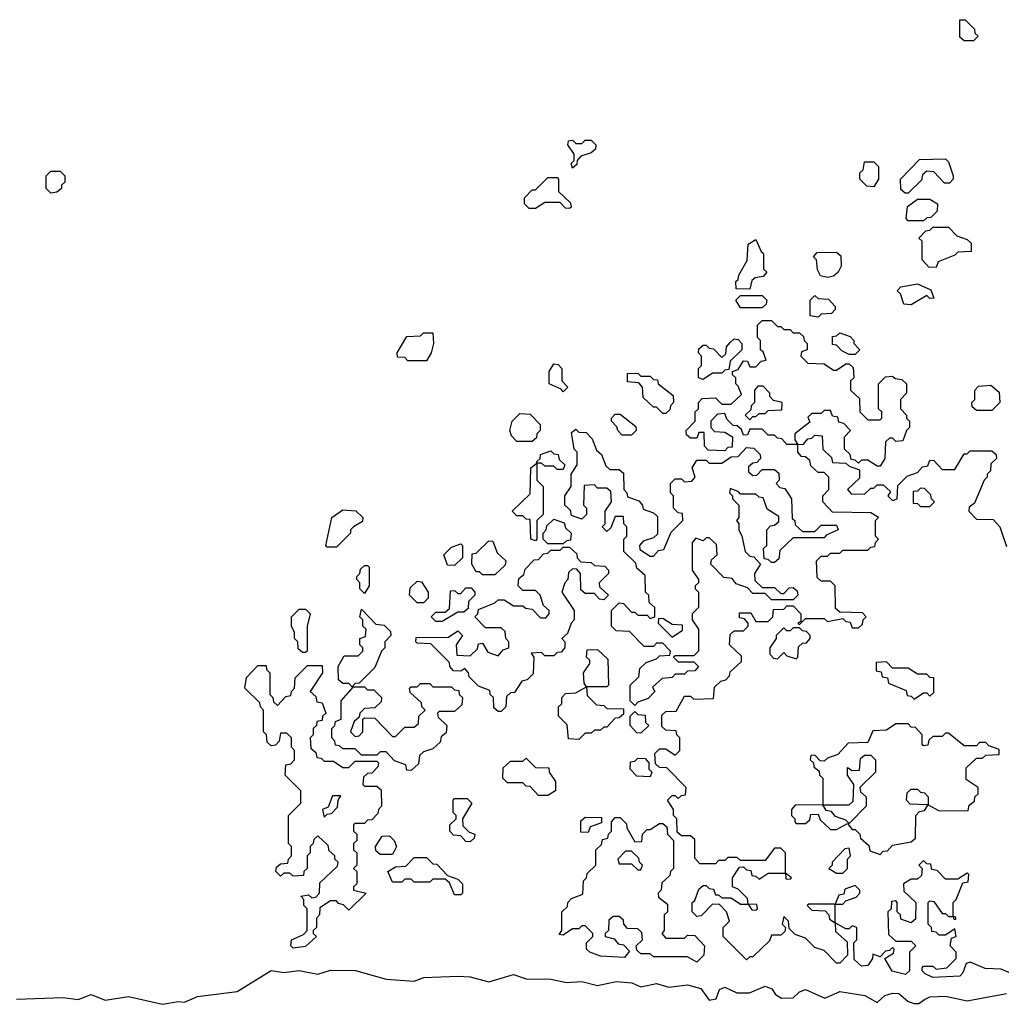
# Model space of a CAD drawing. Extents: x 2769579 to 2883812, y 684207 to 828660.
# Tile 146 of 256: x 2805875 to 2809035, y 744177 to 747348. Entities that reach past the tile are written whole.
import ezdxf

# ---------------------------------------------------------------- set-up
doc = ezdxf.new("R2010")
doc.units = 0

msp = doc.modelspace()

# ---------------------------------------------------------------- linework, layer by layer
at = {"layer": '0CON02XD'}
for points in [[(2808945, 747280), (2808915, 747280), (2808901.7, 747291.7), (2808901.7, 747348.3), (2808918.3, 747348.3), (2808948.3, 747318.3), (2808950, 747305), (2808960, 747295), (2808945, 747280)], [(2807655, 746870), (2807650, 746885), (2807660, 746895), (2807660, 746915), (2807640, 746945), (2807641.7, 746958.3), (2807655, 746960), (2807665, 746950), (2807685, 746950), (2807695, 746960), (2807715, 746960), (2807730, 746945), (2807728.3, 746931.7), (2807715, 746920), (2807681.7, 746908.3), (2807670, 746895), (2807668.3, 746881.7), (2807655, 746870)], [(2808625, 746810), (2808601.7, 746811.7), (2808580, 746835), (2808580, 746855), (2808590, 746865), (2808595, 746890), (2808625, 746890), (2808640, 746875), (2808640, 746835), (2808625, 746810)], [(2808735, 746790), (2808725, 746790), (2808711.7, 746801.7), (2808710, 746835), (2808771.7, 746898.3), (2808855, 746900), (2808865, 746890), (2808880, 746845), (2808880, 746835), (2808868.3, 746821.7), (2808851.7, 746821.7), (2808818.3, 746858.3), (2808795, 746860), (2808781.7, 746848.3), (2808778.3, 746831.7), (2808735, 746790)], [(2805975, 746790), (2805960, 746805), (2805960, 746845), (2805975, 746860), (2806005, 746860), (2806020, 746845), (2806020, 746825), (2806010, 746815), (2806010, 746805), (2805995, 746792.5), (2805975, 746790)], [(2807645, 746740), (2807631.7, 746741.7), (2807615, 746760), (2807565, 746760), (2807535, 746740), (2807515, 746740), (2807500, 746755), (2807500, 746775), (2807525, 746800), (2807535, 746800), (2807575, 746840), (2807605, 746840), (2807610, 746835), (2807610, 746795), (2807648.3, 746758.3), (2807650, 746745), (2807645, 746740)], [(2808785, 746700), (2808735, 746700), (2808728.3, 746708.3), (2808733, 746747), (2808765, 746770), (2808805, 746770), (2808830, 746755), (2808828.3, 746731.7), (2808808.3, 746711.7), (2808795, 746710), (2808785, 746700)], [(2808825, 746550), (2808801.7, 746551.7), (2808780, 746575), (2808780, 746635), (2808770, 746645), (2808791.7, 746668.3), (2808805, 746670), (2808815, 746680), (2808865, 746680), (2808891.7, 746651.7), (2808925, 746640), (2808938.3, 746628.3), (2808938.3, 746601.7), (2808895, 746600), (2808885, 746590), (2808831.7, 746568.3), (2808825, 746550)], [(2808225, 746480), (2808181.7, 746481.7), (2808180, 746505), (2808188.3, 746511.7), (2808190, 746525), (2808217, 746573), (2808220, 746625), (2808245, 746640), (2808261.7, 746601.7), (2808270, 746595), (2808270, 746545), (2808280, 746535), (2808268.3, 746521.7), (2808243, 746517), (2808231.7, 746508.3), (2808225, 746480)], [(2808475, 746517.5), (2808453.3, 746523.3), (2808443, 746543), (2808440, 746575), (2808430, 746585), (2808441.7, 746598.3), (2808505, 746600), (2808518.3, 746588.3), (2808520, 746555), (2808510, 746535), (2808495, 746522.5), (2808475, 746517.5)], [(2808745, 746430), (2808721.7, 746431.7), (2808710, 746465), (2808700, 746475), (2808711.7, 746488.3), (2808765, 746497.5), (2808808.3, 746478.3), (2808818.3, 746451.7), (2808805, 746450), (2808795, 746460), (2808745, 746430)], [(2808265, 746420), (2808195, 746420), (2808180, 746445), (2808195, 746460), (2808265, 746460), (2808280, 746445), (2808278.3, 746431.7), (2808265, 746420)], [(2808445, 746390), (2808420, 746395), (2808420, 746445), (2808435, 746460), (2808445, 746450), (2808478.3, 746448.3), (2808500, 746425), (2808500, 746415), (2808488.3, 746401.7), (2808455, 746400), (2808445, 746390)], [(2808645, 745910), (2808635, 745910), (2808605, 745930), (2808585, 745930), (2808575, 745920), (2808565, 745930), (2808551.7, 745931.7), (2808548.3, 745948.3), (2808530, 745965), (2808530, 746005), (2808550, 746025), (2808528.3, 746048.3), (2808511.7, 746051.7), (2808508.3, 746068.3), (2808491.7, 746071.7), (2808485, 746090), (2808465, 746090), (2808455, 746080), (2808425, 746080), (2808411.7, 746068.3), (2808418.3, 746051.7), (2808370, 746015), (2808370, 745995), (2808380, 745980), (2808345, 745980), (2808328.3, 745998.3), (2808315, 746000), (2808305, 746010), (2808285, 746010), (2808265, 746030), (2808225, 746030), (2808218.3, 746011.7), (2808205, 746010), (2808198.3, 746028.3), (2808185, 746040), (2808171.7, 746041.7), (2808151.7, 746061.7), (2808145, 746080), (2808121.7, 746078.3), (2808100, 746055), (2808100, 746035), (2808111.7, 746021.7), (2808145, 746020), (2808170, 746005), (2808168.3, 745971.7), (2808155, 745970), (2808145, 745960), (2808091.7, 745961.7), (2808080, 745975), (2808078.3, 746018.3), (2808061.7, 746018.3), (2808055, 746000), (2808035, 746000), (2808021.7, 746011.7), (2808020, 746025), (2808050, 746055), (2808050, 746085), (2808060, 746095), (2808060, 746115), (2808071.7, 746128.3), (2808115, 746130), (2808135, 746110), (2808165, 746110), (2808198.3, 746141.7), (2808188.3, 746168.3), (2808180, 746175), (2808180, 746195), (2808170, 746205), (2808170, 746215), (2808188.3, 746221.7), (2808205, 746250), (2808218.3, 746248.3), (2808225, 746230), (2808245, 746230), (2808261.7, 746248.3), (2808278.3, 746251.7), (2808268.3, 746278.3), (2808260, 746285), (2808260, 746315), (2808250, 746325), (2808250, 746365), (2808265, 746380), (2808295, 746380), (2808315, 746360), (2808325, 746360), (2808335, 746350), (2808355, 746350), (2808365, 746340), (2808385, 746340), (2808398.3, 746328.3), (2808400, 746315), (2808410, 746305), (2808410, 746285), (2808391.7, 746278.3), (2808390, 746265), (2808411.7, 746241.7), (2808465, 746240), (2808495, 746220), (2808505, 746220), (2808535, 746240), (2808545, 746240), (2808558.3, 746228.3), (2808560, 746195), (2808550, 746185), (2808550, 746155), (2808578.3, 746128.3), (2808580, 746085), (2808605, 746060), (2808645, 746060), (2808650, 746065), (2808650, 746085), (2808640, 746095), (2808640, 746175), (2808661.7, 746198.3), (2808685, 746200), (2808693, 746193), (2808715, 746190), (2808730, 746175), (2808730, 746145), (2808710, 746125), (2808710, 746095), (2808730, 746075), (2808730, 746065), (2808740, 746055), (2808740, 746035), (2808730, 746025), (2808718.3, 745991.7), (2808695, 745990), (2808685, 746000), (2808675, 746000), (2808661.7, 745988.3), (2808660, 745935), (2808645, 745910)], [(2807185, 746250), (2807125, 746250), (2807115, 746260), (2807091.7, 746261.7), (2807090, 746275), (2807121.7, 746328.3), (2807165, 746330), (2807175, 746340), (2807205, 746340), (2807207.5, 746305), (2807200, 746275), (2807185, 746250)], [(2808565, 746270), (2808545, 746270), (2808521.7, 746281.7), (2808505, 746300), (2808491.7, 746301.7), (2808491.7, 746328.3), (2808505, 746330), (2808515, 746340), (2808548.3, 746328.3), (2808560, 746315), (2808560, 746305), (2808580, 746285), (2808565, 746270)], [(2808075, 746190), (2808060, 746195), (2808060, 746225), (2808070, 746235), (2808070, 746265), (2808060, 746275), (2808061.7, 746288.3), (2808075, 746300), (2808085, 746300), (2808095, 746290), (2808108.3, 746288.3), (2808135, 746260), (2808148.3, 746271.7), (2808150, 746295), (2808161.7, 746308.3), (2808175, 746320), (2808188.3, 746318.3), (2808200, 746305), (2808200, 746285), (2808161.7, 746248.3), (2808158.3, 746221.7), (2808145, 746220), (2808135, 746210), (2808105, 746210), (2808075, 746190)], [(2807625, 746150), (2807618.3, 746158.3), (2807580, 746175), (2807580, 746215), (2807595, 746240), (2807608.3, 746238.3), (2807620, 746225), (2807620, 746185), (2807640, 746165), (2807625, 746150)], [(2807955, 746080), (2807945, 746080), (2807925, 746100), (2807915, 746100), (2807881.7, 746131.7), (2807880, 746165), (2807868.3, 746178.3), (2807831.7, 746181.7), (2807831.7, 746208.3), (2807865, 746210), (2807875, 746200), (2807905, 746200), (2807915, 746190), (2807928.3, 746188.3), (2807930, 746175), (2807978.3, 746138.3), (2807980, 746115), (2807970, 746105), (2807968.3, 746091.7), (2807955, 746080)], [(2808225, 746060), (2808235, 746070), (2808245, 746070), (2808255, 746080), (2808275, 746080), (2808285, 746090), (2808328.3, 746091.7), (2808330, 746115), (2808301.7, 746121.7), (2808290, 746135), (2808290, 746145), (2808268.3, 746168.3), (2808251.7, 746168.3), (2808240, 746155), (2808240, 746115), (2808230, 746105), (2808228.3, 746091.7), (2808210, 746075), (2808225, 746060)], [(2809005, 746090), (2808955, 746090), (2808941.7, 746101.7), (2808940, 746115), (2808950, 746125), (2808950, 746155), (2808961.7, 746168.3), (2809001.7, 746171.7), (2809028.3, 746148.3), (2809030, 746115), (2809005, 746090)], [(2807525, 745990), (2807475, 745990), (2807458.3, 746008.3), (2807452.5, 746025), (2807460, 746055), (2807485, 746080), (2807518.3, 746078.3), (2807550, 746045), (2807550, 746025), (2807540, 746015), (2807538.3, 746001.7), (2807525, 745990)], [(2807845, 746010), (2807815, 746010), (2807800, 746025), (2807797, 746037), (2807780, 746055), (2807780, 746065), (2807791.7, 746078.3), (2807808.3, 746078.3), (2807858.3, 746038.3), (2807860, 746025), (2807845, 746010)], [(2807855, 745140), (2807840, 745155), (2807840, 745205), (2807868.3, 745231.7), (2807871.7, 745258.3), (2807891.7, 745278.3), (2807925, 745290), (2807935, 745300), (2807968.3, 745301.7), (2807970, 745315), (2807945, 745340), (2807925, 745340), (2807915, 745330), (2807885, 745330), (2807838.3, 745378.3), (2807795, 745380), (2807780, 745395), (2807780, 745445), (2807805, 745470), (2807818.3, 745468.3), (2807845, 745440), (2807855, 745440), (2807865, 745430), (2807895, 745430), (2807905, 745420), (2807920, 745425), (2807920, 745455), (2807901.7, 745471.7), (2807900, 745495), (2807890, 745505), (2807888.3, 745558.3), (2807861.7, 745581.7), (2807858.3, 745598.3), (2807820, 745635), (2807820, 745675), (2807830, 745685), (2807830, 745715), (2807820, 745725), (2807818.3, 745748.3), (2807791.7, 745748.3), (2807778.3, 745711.7), (2807765, 745700), (2807750, 745715), (2807760, 745725), (2807760, 745765), (2807780, 745795), (2807778.3, 745828.3), (2807765, 745840), (2807735, 745840), (2807725, 745850), (2807691.7, 745848.3), (2807690, 745785), (2807700, 745775), (2807700, 745755), (2807685, 745740), (2807651.7, 745751.7), (2807648.3, 745768.3), (2807630, 745785), (2807630, 745815), (2807650, 745845), (2807650, 745885), (2807670, 745915), (2807670, 745955), (2807660, 745965), (2807651.7, 746018.3), (2807665, 746030), (2807675, 746020), (2807698.3, 746018.3), (2807718.3, 745998.3), (2807731.7, 745961.7), (2807748.3, 745948.3), (2807761.7, 745911.7), (2807775, 745900), (2807805, 745900), (2807818.3, 745888.3), (2807820, 745835), (2807830, 745825), (2807831.7, 745811.7), (2807868.3, 745798.3), (2807880, 745785), (2807881.7, 745771.7), (2807915, 745760), (2807928.3, 745748.3), (2807928.3, 745691.7), (2807915, 745680), (2807881.7, 745668.3), (2807870, 745655), (2807871.7, 745641.7), (2807905, 745620), (2807915, 745620), (2807931.7, 745638.3), (2807948.3, 745641.7), (2807971.7, 745698.3), (2808010, 745735), (2808008.3, 745758.3), (2807995, 745760), (2807980, 745775), (2807980, 745815), (2807970, 745825), (2807970, 745855), (2807985, 745870), (2808005, 745870), (2808015, 745860), (2808038.3, 745861.7), (2808050, 745875), (2808040, 745905), (2808055, 745930), (2808085, 745930), (2808095, 745920), (2808135, 745920), (2808165, 745940), (2808188.3, 745941.7), (2808215, 745970), (2808238.3, 745968.3), (2808258.3, 745948.3), (2808260, 745935), (2808248.3, 745921.7), (2808235, 745920), (2808221.7, 745908.3), (2808221.7, 745891.7), (2808235, 745880), (2808248.3, 745881.7), (2808265, 745900), (2808305, 745900), (2808318.3, 745888.3), (2808320, 745865), (2808310, 745855), (2808321.7, 745841.7), (2808338.3, 745838.3), (2808360, 745805), (2808361.7, 745741.7), (2808370, 745735), (2808371.7, 745721.7), (2808395, 745700), (2808435, 745700), (2808455, 745720), (2808505, 745720), (2808510, 745705), (2808471.7, 745688.3), (2808465, 745680), (2808365, 745680), (2808321.7, 745638.3), (2808318.3, 745611.7), (2808305, 745600), (2808295, 745600), (2808285, 745610), (2808271.7, 745611.7), (2808270, 745645), (2808280, 745655), (2808280, 745705), (2808291.7, 745718.3), (2808305, 745720), (2808318.3, 745731.7), (2808318.3, 745748.3), (2808281.7, 745771.7), (2808268.3, 745808.3), (2808255, 745810), (2808245, 745820), (2808195, 745820), (2808188.3, 745828.3), (2808161.7, 745838.3), (2808160, 745825), (2808170, 745815), (2808170, 745805), (2808190, 745785), (2808190, 745745), (2808182.5, 745735), (2808190, 745725), (2808190, 745705), (2808200, 745685), (2808210, 745635), (2808225, 745620), (2808238.3, 745618.3), (2808260, 745595), (2808240, 745565), (2808241.7, 745541.7), (2808265, 745520), (2808305, 745520), (2808325, 745500), (2808335, 745500), (2808351.7, 745518.3), (2808365, 745520), (2808378.3, 745508.3), (2808380, 745495), (2808365, 745480), (2808295, 745480), (2808275, 745500), (2808235, 745500), (2808218.3, 745518.3), (2808181.7, 745531.7), (2808168.3, 745548.3), (2808141.7, 745551.7), (2808100, 745595), (2808101.7, 745608.3), (2808120, 745625), (2808118.3, 745658.3), (2808095, 745680), (2808085, 745680), (2808075, 745670), (2808051.7, 745678.3), (2808040, 745665), (2808040, 745575), (2808060, 745545), (2808060, 745535), (2808050, 745525), (2808050, 745515), (2808060, 745505), (2808060, 745455), (2808040, 745435), (2808040, 745415), (2808060, 745385), (2808060, 745315), (2808045, 745300), (2807985, 745300), (2807980, 745295), (2807995, 745280), (2808045, 745280), (2808060, 745265), (2808048.3, 745251.7), (2808025, 745250), (2808015, 745240), (2807985, 745240), (2807975, 745230), (2807943, 745227), (2807911.7, 745198.3), (2807920, 745185), (2807898.3, 745161.7), (2807865, 745150), (2807855, 745140)], [(2808445, 745890), (2808421.7, 745911.7), (2808418.3, 745928.3), (2808405, 745940), (2808391.7, 745941.7), (2808380, 745955), (2808380, 745980), (2808398.3, 745981.7), (2808411.7, 745998.3), (2808425, 746000), (2808435, 746010), (2808458.3, 746008.3), (2808460, 745965), (2808488.3, 745938.3), (2808491.7, 745921.7), (2808535, 745920), (2808545, 745910), (2808578.3, 745898.3), (2808578.3, 745871.7), (2808540, 745835), (2808551.7, 745821.7), (2808595, 745820), (2808615, 745840), (2808625, 745840), (2808635, 745850), (2808655, 745850), (2808678.3, 745828.3), (2808670, 745815), (2808685, 745800), (2808700, 745805), (2808701.7, 745848.3), (2808731.7, 745878.3), (2808765, 745890), (2808781.7, 745908.3), (2808798.3, 745911.7), (2808805, 745930), (2808818.3, 745928.3), (2808845, 745900), (2808885, 745900), (2808915, 745950), (2808925, 745950), (2808935, 745960), (2809005, 745960), (2809018.3, 745948.3), (2809020, 745935), (2809001.7, 745918.3), (2809000, 745895), (2808990, 745885), (2808990, 745875), (2808980, 745865), (2808948.3, 745791.7), (2808931.7, 745778.3), (2808930, 745765), (2808955, 745740), (2809008.3, 745738.3), (2809030, 745715), (2809051.7, 745651.7)], [(2807625, 745900), (2807605, 745900), (2807595, 745910), (2807565, 745910), (2807555, 745920), (2807540, 745920), (2807540, 745925), (2807550, 745935), (2807551.7, 745948.3), (2807585, 745960), (2807595, 745950), (2807608.3, 745948.3), (2807611.7, 745931.7), (2807630, 745915), (2807625, 745900)], [(2807535, 745670), (2807520, 745675), (2807518.3, 745738.3), (2807505, 745740), (2807495, 745750), (2807475, 745750), (2807460, 745765), (2807518.3, 745821.7), (2807520, 745905), (2807540, 745920), (2807540, 745865), (2807560, 745845), (2807560, 745755), (2807540, 745735), (2807540, 745675), (2807535, 745670)], [(2809065, 744277.5), (2809035, 744290), (2808983, 744293), (2808935, 744312.5), (2808921.7, 744308.3), (2808911.7, 744278.3), (2808901.7, 744268.3), (2808815, 744263.3), (2808790, 744275), (2808780, 744285), (2808780, 744295), (2808785, 744300), (2808815, 744300), (2808825, 744290), (2808860, 744295), (2808890, 744325), (2808890, 744345), (2808870, 744365), (2808875, 744390), (2808890, 744395), (2808885, 744420), (2808855, 744400), (2808835, 744400), (2808825, 744410), (2808811.7, 744411.7), (2808810, 744425), (2808800, 744435), (2808800, 744505), (2808805, 744510), (2808818.3, 744508.3), (2808845, 744470), (2808855, 744470), (2808865, 744460), (2808880, 744460), (2808881.7, 744451.7), (2808888.3, 744451.7), (2808888.3, 744458.3), (2808880, 744460), (2808880, 744505), (2808890, 744515), (2808911.7, 744568.3), (2808928.3, 744571.7), (2808930, 744595), (2808925, 744600), (2808895, 744580), (2808855, 744580), (2808828.3, 744608.3), (2808811.7, 744611.7), (2808808.3, 744628.3), (2808795, 744630), (2808785, 744640), (2808770, 744625), (2808780, 744615), (2808778.3, 744591.7), (2808765, 744580), (2808745, 744580), (2808720, 744565), (2808721.7, 744541.7), (2808760, 744505), (2808758.3, 744451.7), (2808745, 744440), (2808711.7, 744451.7), (2808710, 744465), (2808700, 744475), (2808700, 744505), (2808695, 744510), (2808681.7, 744508.3), (2808680, 744485), (2808670, 744475), (2808671.7, 744401.7), (2808695, 744380), (2808745, 744380), (2808760, 744365), (2808740, 744345), (2808740, 744285), (2808726.4, 744273.6), (2808683.9, 744283.9), (2808660, 744325), (2808688.3, 744341.7), (2808690, 744355), (2808685, 744360), (2808675, 744350), (2808661.7, 744348.3), (2808645, 744330), (2808621.7, 744338.3), (2808620, 744325), (2808605, 744302.5), (2808585, 744300), (2808561.7, 744321.7), (2808560, 744375), (2808570, 744385), (2808570, 744425), (2808555, 744430), (2808545, 744420), (2808535, 744420), (2808500, 744440), (2808500, 744500), (2808525, 744500), (2808535, 744510), (2808568.3, 744521.7), (2808580, 744535), (2808580, 744545), (2808565, 744560), (2808531.7, 744548.3), (2808528.3, 744531.7), (2808511.7, 744528.3), (2808500, 744500), (2808415, 744500), (2808410, 744495), (2808425, 744480), (2808468.3, 744478.3), (2808480, 744465), (2808481.7, 744451.7), (2808500, 744440), (2808501.7, 744411.7), (2808538.3, 744378.3), (2808540, 744335), (2808515, 744310), (2808505, 744310), (2808465, 744350), (2808435, 744360), (2808405, 744390), (2808371.7, 744401.7), (2808351.7, 744421.7), (2808350, 744445), (2808335, 744460), (2808330, 744435), (2808340, 744425), (2808338.3, 744411.7), (2808325, 744400), (2808295, 744400), (2808288.3, 744381.7), (2808235, 744330), (2808225, 744330), (2808215, 744320), (2808140, 744395), (2808140, 744425), (2808160, 744445), (2808150, 744475), (2808128.3, 744498.3), (2808105, 744500), (2808068.3, 744461.7), (2808055, 744460), (2808040, 744475), (2808040, 744505), (2808048.3, 744511.7), (2808061.7, 744548.3), (2808075, 744560), (2808085, 744560), (2808095, 744550), (2808108.3, 744548.3), (2808115, 744530), (2808125, 744530), (2808135, 744520), (2808165, 744520), (2808195, 744500), (2808220, 744500), (2808231.7, 744481.7), (2808245, 744480), (2808250, 744485), (2808248.3, 744498.3), (2808220, 744500), (2808218.3, 744518.3), (2808188.3, 744548.3), (2808170, 744555), (2808170, 744585), (2808191.7, 744618.3), (2808205, 744620), (2808215, 744610), (2808228.3, 744608.3), (2808231.7, 744591.7), (2808245, 744590), (2808255, 744580), (2808285, 744600), (2808340, 744600), (2808341.7, 744581.7), (2808355, 744580), (2808360, 744585), (2808340, 744600), (2808340, 744665), (2808325, 744680), (2808305, 744680), (2808275, 744640), (2808195, 744640), (2808185, 744650), (2808155, 744650), (2808145, 744640), (2808125, 744640), (2808115, 744630), (2808065, 744630), (2808048.3, 744648.3), (2808048.3, 744708.3), (2808035, 744720), (2808005, 744720), (2807991.7, 744731.7), (2807990, 744775), (2807980, 744785), (2807980, 744805), (2807960, 744835), (2807975, 744850), (2807985, 744850), (2807995, 744840), (2808005, 744850), (2808018.3, 744851.7), (2808020, 744875), (2807958.3, 744938.3), (2807935, 744940), (2807921.7, 744951.7), (2807920, 744985), (2807935, 745000), (2807955, 745000), (2807985, 744980), (2808000, 744995), (2808000, 745035), (2807990, 745045), (2807988.3, 745058.3), (2807955, 745060), (2807941.7, 745071.7), (2807941.7, 745108.3), (2807955, 745120), (2807988.3, 745121.7), (2808015, 745170), (2808035, 745170), (2808045, 745160), (2808108.3, 745161.7), (2808111.7, 745198.3), (2808131.7, 745218.3), (2808148.3, 745221.7), (2808160, 745235), (2808161.7, 745248.3), (2808198.3, 745281.7), (2808198.3, 745298.3), (2808160, 745335), (2808161.7, 745368.3), (2808175, 745380), (2808205, 745380), (2808220, 745395), (2808220, 745405), (2808208.3, 745418.3), (2808191.7, 745421.7), (2808191.7, 745438.3), (2808228.3, 745438.3), (2808245, 745410), (2808285, 745410), (2808300, 745425), (2808301.7, 745448.3), (2808335, 745450), (2808345, 745460), (2808365, 745460), (2808390, 745435), (2808390, 745410), (2808380, 745405), (2808385, 745400), (2808405, 745420), (2808465, 745420), (2808475, 745410), (2808525, 745420), (2808535, 745410), (2808548.3, 745408.3), (2808555, 745390), (2808575, 745390), (2808588.3, 745401.7), (2808590, 745415), (2808600, 745425), (2808588.3, 745438.3), (2808515, 745440), (2808501.7, 745451.7), (2808500, 745525), (2808485, 745540), (2808455, 745540), (2808441.7, 745551.7), (2808440, 745605), (2808455, 745620), (2808475, 745620), (2808485, 745630), (2808515, 745630), (2808525, 745640), (2808605, 745640), (2808615, 745650), (2808628.3, 745651.7), (2808630, 745665), (2808640, 745675), (2808630, 745685), (2808630, 745735), (2808640, 745745), (2808615, 745760), (2808491.7, 745761.7), (2808460, 745795), (2808460, 745815), (2808480, 745835), (2808480, 745875), (2808465, 745890), (2808445, 745890)], [(2808805, 745780), (2808820, 745795), (2808810, 745805), (2808808.3, 745818.3), (2808788.3, 745838.3), (2808775, 745840), (2808765, 745830), (2808751.7, 745828.3), (2808751.7, 745791.7), (2808765, 745790), (2808775, 745780), (2808805, 745780)], [(2806895, 745650), (2806865, 745650), (2806860, 745655), (2806880, 745745), (2806915, 745770), (2806957, 745767), (2806980, 745745), (2806978.3, 745731.7), (2806950, 745715), (2806940, 745705), (2806940, 745695), (2806895, 745650)], [(2807625, 745660), (2807575, 745660), (2807560, 745675), (2807560, 745695), (2807570, 745705), (2807571.7, 745718.3), (2807595, 745740), (2807628.3, 745728.3), (2807631.7, 745711.7), (2807650, 745695), (2807648.3, 745671.7), (2807635, 745670), (2807625, 745660)], [(2807425, 745120), (2807415, 745120), (2807401.7, 745131.7), (2807400, 745165), (2807390, 745175), (2807388.3, 745188.3), (2807351.7, 745201.7), (2807321.7, 745231.7), (2807320, 745245), (2807308.3, 745258.3), (2807295, 745250), (2807271.7, 745251.7), (2807260, 745265), (2807258.3, 745278.3), (2807198.3, 745338.3), (2807155, 745340), (2807150, 745345), (2807151.7, 745358.3), (2807255, 745360), (2807285, 745380), (2807300, 745365), (2807280, 745335), (2807281.7, 745301.7), (2807325, 745300), (2807348.3, 745321.7), (2807351.7, 745338.3), (2807365, 745340), (2807381.7, 745311.7), (2807415, 745300), (2807431.7, 745318.3), (2807450, 745325), (2807450, 745345), (2807440, 745355), (2807438.3, 745378.3), (2807425, 745390), (2807375, 745390), (2807340, 745425), (2807350, 745435), (2807351.7, 745448.3), (2807405, 745470), (2807415, 745480), (2807435, 745480), (2807465, 745460), (2807495, 745460), (2807503, 745453), (2807525, 745450), (2807551.7, 745421.7), (2807568.3, 745421.7), (2807580, 745435), (2807580, 745445), (2807561.7, 745461.7), (2807550, 745495), (2807535, 745510), (2807495, 745510), (2807480, 745525), (2807481.7, 745548.3), (2807498.3, 745561.7), (2807501.7, 745578.3), (2807531.7, 745608.3), (2807545, 745610), (2807561.7, 745628.3), (2807575, 745630), (2807585, 745640), (2807615, 745640), (2807625, 745650), (2807645, 745650), (2807668.3, 745628.3), (2807670, 745615), (2807681.7, 745601.7), (2807715, 745600), (2807725, 745590), (2807758.3, 745588.3), (2807770, 745575), (2807770, 745565), (2807740, 745535), (2807741.7, 745521.7), (2807770, 745495), (2807755, 745480), (2807741.7, 745481.7), (2807725, 745500), (2807695, 745500), (2807681.7, 745511.7), (2807680, 745565), (2807668.3, 745578.3), (2807655, 745580), (2807641.7, 745568.3), (2807640, 745545), (2807630, 745535), (2807620, 745505), (2807660, 745445), (2807660, 745415), (2807650, 745405), (2807638.3, 745371.7), (2807620, 745355), (2807630, 745345), (2807630, 745325), (2807618.3, 745311.7), (2807605, 745310), (2807595, 745300), (2807565, 745300), (2807555, 745310), (2807521.7, 745308.3), (2807530, 745295), (2807528.3, 745241.7), (2807508.3, 745221.7), (2807491.7, 745218.3), (2807468.3, 745181.7), (2807455, 745180), (2807441.7, 745168.3), (2807440, 745135), (2807425, 745120)], [(2807275, 745590), (2807251.7, 745591.7), (2807240, 745625), (2807265, 745650), (2807295, 745660), (2807300, 745655), (2807300, 745615), (2807275, 745590)], [(2807405, 745560), (2807365, 745560), (2807355, 745570), (2807345, 745570), (2807330, 745595), (2807331.7, 745628.3), (2807345, 745630), (2807385, 745670), (2807398.3, 745668.3), (2807411.7, 745631.7), (2807440, 745605), (2807438.3, 745591.7), (2807405, 745560)], [(2806985, 745500), (2806970, 745515), (2806970, 745535), (2806960, 745545), (2806960, 745555), (2806970, 745565), (2806971.7, 745578.3), (2806985, 745590), (2806995, 745590), (2807000, 745585), (2807000, 745525), (2806985, 745500)], [(2807175, 745470), (2807155, 745470), (2807130, 745495), (2807131.7, 745518.3), (2807155, 745540), (2807168.3, 745538.3), (2807190, 745505), (2807190, 745485), (2807175, 745470)], [(2807235, 745410), (2807215, 745410), (2807200, 745425), (2807215, 745440), (2807245, 745440), (2807258.3, 745451.7), (2807261.7, 745508.3), (2807275, 745510), (2807285, 745500), (2807295, 745500), (2807311.7, 745518.3), (2807328.3, 745518.3), (2807340, 745505), (2807340, 745495), (2807320, 745475), (2807318.3, 745451.7), (2807305, 745440), (2807285, 745440), (2807235, 745410)], [(2806795, 745310), (2806785, 745310), (2806771.7, 745321.7), (2806770, 745345), (2806760, 745355), (2806760, 745375), (2806750, 745395), (2806750, 745425), (2806775, 745450), (2806795, 745450), (2806810, 745435), (2806800, 745395), (2806800, 745315), (2806795, 745310)], [(2806945, 745200), (2806935, 745210), (2806915, 745210), (2806901.7, 745221.7), (2806900, 745265), (2806920, 745300), (2806965, 745300), (2806980, 745315), (2806980, 745325), (2806970, 745335), (2806970, 745355), (2806988.3, 745361.7), (2806990, 745385), (2806980, 745395), (2806980, 745415), (2806970, 745425), (2806975, 745450), (2807021.7, 745401.7), (2807048.3, 745398.3), (2807068.3, 745378.3), (2807070, 745365), (2807050, 745345), (2807050, 745325), (2807040, 745315), (2807018.3, 745261.7), (2806968.3, 745211.7), (2806955, 745210), (2806945, 745200)], [(2807975, 745360), (2808008.3, 745381.7), (2808008.3, 745398.3), (2807975, 745400), (2807945, 745420), (2807931.7, 745418.3), (2807930, 745405), (2807975, 745360)], [(2808375, 745290), (2808380, 745295), (2808381.7, 745328.3), (2808395, 745340), (2808408.3, 745341.7), (2808420, 745355), (2808420, 745365), (2808408.3, 745378.3), (2808395, 745380), (2808385, 745390), (2808365, 745390), (2808355, 745380), (2808345, 745380), (2808335, 745390), (2808310, 745365), (2808310, 745355), (2808290, 745325), (2808290, 745305), (2808301.7, 745291.7), (2808315, 745290), (2808335, 745310), (2808345, 745300), (2808375, 745290)], [(2807765, 745200), (2807700, 745200), (2807691.7, 745211.7), (2807690, 745245), (2807710, 745275), (2807710, 745285), (2807700, 745295), (2807701.7, 745318.3), (2807735, 745320), (2807768.3, 745288.3), (2807770, 745205), (2807765, 745200)], [(2806755, 744357.5), (2806747.5, 744365), (2806750, 744385), (2806788.3, 744401.7), (2806800, 744415), (2806800, 744485), (2806790, 744495), (2806790, 744515), (2806780, 744525), (2806805, 744530), (2806815, 744520), (2806828.3, 744521.7), (2806840, 744535), (2806841.7, 744568.3), (2806898.3, 744621.7), (2806900, 744635), (2806890, 744645), (2806890, 744655), (2806871.7, 744671.7), (2806868.3, 744688.3), (2806835, 744720), (2806821.7, 744708.3), (2806820, 744695), (2806810, 744685), (2806810, 744665), (2806800, 744655), (2806800, 744615), (2806790, 744605), (2806788.3, 744591.7), (2806755, 744590), (2806745, 744600), (2806725, 744600), (2806715, 744590), (2806700, 744605), (2806701.7, 744618.3), (2806715, 744630), (2806738.3, 744631.7), (2806740, 744645), (2806750, 744655), (2806750, 744685), (2806740, 744695), (2806740, 744785), (2806780, 744825), (2806780, 744865), (2806730, 744915), (2806731.7, 744948.3), (2806748.3, 744951.7), (2806760, 744965), (2806760, 744995), (2806750, 745005), (2806750, 745035), (2806735, 745050), (2806715, 745050), (2806710, 745025), (2806698.3, 745011.7), (2806685, 745010), (2806671.7, 745021.7), (2806670, 745045), (2806660, 745055), (2806660, 745125), (2806650, 745135), (2806648.3, 745148.3), (2806600, 745195), (2806605, 745230), (2806641.7, 745268.3), (2806668.3, 745268.3), (2806670, 745255), (2806680, 745245), (2806680, 745175), (2806690, 745165), (2806691.7, 745151.7), (2806705, 745140), (2806731.7, 745168.3), (2806748.3, 745171.7), (2806750, 745185), (2806760, 745195), (2806761.7, 745228.3), (2806801.7, 745268.3), (2806848.3, 745268.3), (2806850, 745245), (2806810, 745185), (2806828.3, 745168.3), (2806831.7, 745151.7), (2806848.3, 745148.3), (2806860, 745115), (2806850, 745105), (2806848.3, 745091.7), (2806831.7, 745088.3), (2806830, 745075), (2806820, 745065), (2806820, 745045), (2806810, 745035), (2806811.7, 745001.7), (2806828.3, 744988.3), (2806831.7, 744971.7), (2806845, 744970), (2806855, 744960), (2806885, 744960), (2806915, 744940), (2806935, 744940), (2806955, 744960), (2807025, 744960), (2807030, 744955), (2807028.3, 744941.7), (2807008.3, 744921.7), (2806995, 744920), (2806981.7, 744908.3), (2806980, 744885), (2806985, 744880), (2807025, 744880), (2807038.3, 744868.3), (2807040, 744815), (2807030, 744805), (2807028.3, 744791.7), (2807008.3, 744771.7), (2806995, 744770), (2806985, 744760), (2806955, 744760), (2806950, 744755), (2806950, 744735), (2806960, 744725), (2806960, 744705), (2806950, 744695), (2806950, 744675), (2806960, 744665), (2806960, 744625), (2806950, 744615), (2806960, 744605), (2806960, 744565), (2806950, 744555), (2806950, 744545), (2806990, 744535), (2806935, 744480), (2806917, 744497), (2806901.7, 744501.7), (2806895, 744510), (2806875, 744510), (2806841.7, 744488.3), (2806840, 744465), (2806830, 744455), (2806830, 744425), (2806820, 744415), (2806820, 744405), (2806830, 744395), (2806795, 744363.3), (2806755, 744357.5)], [(2808755, 745160), (2808785, 745180), (2808795, 745180), (2808805, 745170), (2808818.3, 745181.7), (2808818.3, 745228.3), (2808805, 745230), (2808795, 745240), (2808765, 745240), (2808735, 745260), (2808685, 745260), (2808665, 745280), (2808631.7, 745278.3), (2808631.7, 745251.7), (2808648.3, 745248.3), (2808651.7, 745231.7), (2808668.3, 745228.3), (2808671.7, 745211.7), (2808728.3, 745188.3), (2808731.7, 745171.7), (2808745, 745170), (2808755, 745160)], [(2807135, 744930), (2807121.7, 744931.7), (2807118.3, 744948.3), (2807081.7, 744961.7), (2807055, 744990), (2807035, 744990), (2807025, 744980), (2806975, 744980), (2806955, 745000), (2806915, 745000), (2806905, 745010), (2806891.7, 745011.7), (2806890, 745025), (2806880, 745035), (2806880, 745065), (2806890, 745075), (2806891.7, 745088.3), (2806910, 745095), (2806910, 745155), (2806950, 745200), (2806985, 745200), (2806995, 745190), (2807015, 745190), (2807040, 745165), (2807038.3, 745151.7), (2807018.3, 745131.7), (2806985, 745130), (2806970, 745115), (2806968.3, 745101.7), (2806951.7, 745088.3), (2806940, 745055), (2806955, 745040), (2806968.3, 745041.7), (2806980, 745055), (2806980, 745095), (2806985, 745100), (2807018.3, 745098.3), (2807075, 745040), (2807085, 745040), (2807115, 745070), (2807145, 745070), (2807158.3, 745081.7), (2807160, 745105), (2807180, 745125), (2807170, 745135), (2807168.3, 745148.3), (2807131.7, 745181.7), (2807130, 745195), (2807135, 745200), (2807155, 745200), (2807165, 745210), (2807195, 745210), (2807205, 745200), (2807265, 745200), (2807275, 745190), (2807288.3, 745188.3), (2807290, 745175), (2807300, 745165), (2807298.3, 745141.7), (2807275, 745120), (2807225, 745120), (2807220, 745115), (2807221.7, 745101.7), (2807250, 745075), (2807248.3, 745051.7), (2807231.7, 745038.3), (2807228.3, 745021.7), (2807205, 745000), (2807175, 744990), (2807161.7, 744978.3), (2807158.3, 744951.7), (2807135, 744930)], [(2807675, 745030), (2807641.7, 745031.7), (2807637, 745077), (2807610, 745105), (2807610, 745135), (2807620, 745145), (2807620, 745165), (2807631.7, 745178.3), (2807665, 745180), (2807700, 745200), (2807701.7, 745171.7), (2807731.7, 745141.7), (2807755, 745140), (2807765, 745130), (2807818.3, 745128.3), (2807818.3, 745111.7), (2807805, 745100), (2807791.7, 745098.3), (2807765, 745070), (2807755, 745070), (2807745, 745060), (2807725, 745060), (2807715, 745050), (2807695, 745050), (2807675, 745030)], [(2807875, 745050), (2807861.7, 745051.7), (2807840, 745075), (2807840, 745105), (2807855, 745120), (2807865, 745110), (2807888.3, 745108.3), (2807890, 745085), (2807900, 745075), (2807875, 745050)], [(2808645, 744660), (2808655, 744670), (2808668.3, 744671.7), (2808685, 744690), (2808745, 744700), (2808758.3, 744711.7), (2808760, 744785), (2808771.7, 744798.3), (2808788.3, 744801.7), (2808800, 744820), (2808835, 744800), (2808928.3, 744801.7), (2808931.7, 744818.3), (2808948.3, 744831.7), (2808950, 744845), (2808960, 744855), (2808960, 744875), (2808921.7, 744901.7), (2808921.7, 744938.3), (2808955, 744970), (2808975, 744970), (2808985, 744980), (2809028.3, 744981.7), (2809028.3, 744998.3), (2808995, 745010), (2808985, 745020), (2808965, 745020), (2808955, 745010), (2808915, 745010), (2808865, 745050), (2808855, 745050), (2808845, 745040), (2808815, 745040), (2808801.7, 745028.3), (2808798.3, 745011.7), (2808785, 745010), (2808780, 745015), (2808780, 745045), (2808758.3, 745068.3), (2808745, 745070), (2808735, 745080), (2808695, 745080), (2808665, 745060), (2808621.7, 745058.3), (2808605, 745020), (2808541.7, 745018.3), (2808508.3, 744981.7), (2808475, 744970), (2808465, 744960), (2808451.7, 744961.7), (2808435, 744980), (2808421.7, 744978.3), (2808420, 744965), (2808430, 744955), (2808431.7, 744941.7), (2808448.3, 744928.3), (2808450, 744915), (2808460, 744905), (2808460, 744820), (2808371.7, 744818.3), (2808360, 744805), (2808360, 744785), (2808370, 744775), (2808370, 744765), (2808375, 744760), (2808405, 744760), (2808418.3, 744771.7), (2808421.7, 744788.3), (2808445, 744790), (2808451.7, 744771.7), (2808485, 744740), (2808505, 744740), (2808540, 744760), (2808555, 744740), (2808565, 744740), (2808580, 744725), (2808581.7, 744711.7), (2808608.3, 744688.3), (2808611.7, 744671.7), (2808645, 744660)], [(2808545, 744760), (2808535, 744770), (2808501.7, 744781.7), (2808488.3, 744798.3), (2808471.7, 744801.7), (2808460, 744820), (2808545, 744820), (2808558.3, 744831.7), (2808560, 744885), (2808540, 744915), (2808540, 744940), (2808555, 744930), (2808578.3, 744931.7), (2808581.7, 744968.3), (2808595, 744980), (2808615, 744980), (2808630, 744965), (2808630, 744925), (2808580, 744875), (2808581.7, 744861.7), (2808600, 744845), (2808600, 744815), (2808545, 744760)], [(2807575, 744850), (2807545, 744850), (2807518.3, 744878.3), (2807505, 744880), (2807495, 744890), (2807445, 744890), (2807430, 744905), (2807431.7, 744938.3), (2807455, 744960), (2807495, 744960), (2807505, 744970), (2807535, 744940), (2807578.3, 744938.3), (2807580, 744925), (2807600, 744895), (2807600, 744865), (2807575, 744850)], [(2807905, 744910), (2807861.7, 744911.7), (2807840, 744935), (2807841.7, 744958.3), (2807855, 744960), (2807865, 744970), (2807888.3, 744968.3), (2807900, 744955), (2807900, 744935), (2807910, 744925), (2807905, 744910)], [(2808800, 744820), (2808795, 744820), (2808741.7, 744821.7), (2808730, 744835), (2808731.7, 744858.3), (2808745, 744870), (2808765, 744870), (2808775, 744860), (2808788.3, 744858.3), (2808800, 744845), (2808800, 744820)], [(2806855, 744780), (2806865, 744790), (2806878.3, 744791.7), (2806898.3, 744811.7), (2806900, 744835), (2806908.3, 744848.3), (2806881.7, 744848.3), (2806868.3, 744811.7), (2806850, 744805), (2806855, 744780)], [(2807325, 744700), (2807311.7, 744701.7), (2807295, 744720), (2807271.7, 744721.7), (2807260, 744735), (2807260, 744755), (2807280, 744775), (2807280, 744785), (2807270, 744795), (2807270, 744835), (2807275, 744840), (2807315, 744840), (2807330, 744825), (2807300, 744775), (2807301.7, 744751.7), (2807321.7, 744731.7), (2807340, 744725), (2807338.3, 744711.7), (2807325, 744700)], [(2808055, 744313.3), (2808025, 744330), (2807915, 744330), (2807905, 744340), (2807875, 744340), (2807861.7, 744351.7), (2807860, 744365), (2807880, 744385), (2807878.3, 744408.3), (2807865, 744420), (2807831.7, 744421.7), (2807820, 744435), (2807818.3, 744448.3), (2807805, 744460), (2807785, 744460), (2807771.7, 744448.3), (2807770, 744415), (2807760, 744405), (2807760, 744395), (2807788.3, 744388.3), (2807801.7, 744371.7), (2807818.3, 744368.3), (2807838.3, 744348.3), (2807821.7, 744328.3), (2807745, 744332.5), (2807710, 744345), (2807700, 744355), (2807700, 744375), (2807720, 744395), (2807720, 744405), (2807695, 744430), (2807685, 744430), (2807675, 744420), (2807655, 744420), (2807625, 744400), (2807611.7, 744401.7), (2807620, 744415), (2807620, 744475), (2807638.3, 744491.7), (2807640, 744505), (2807651.7, 744518.3), (2807688.3, 744531.7), (2807690, 744575), (2807700, 744585), (2807701.7, 744598.3), (2807730, 744625), (2807730, 744675), (2807748.3, 744691.7), (2807751.7, 744708.3), (2807768.3, 744711.7), (2807770, 744725), (2807780, 744735), (2807780, 744765), (2807791.7, 744778.3), (2807808.3, 744778.3), (2807828.3, 744758.3), (2807830, 744745), (2807855, 744700), (2807878.3, 744701.7), (2807880, 744725), (2807895, 744740), (2807905, 744740), (2807935, 744760), (2807945, 744760), (2807958.3, 744748.3), (2807960, 744725), (2807980, 744705), (2807980, 744615), (2807970, 744605), (2807968.3, 744591.7), (2807941.7, 744568.3), (2807940, 744545), (2807930, 744535), (2807931.7, 744521.7), (2807960, 744500), (2807960, 744475), (2807950, 744465), (2807950, 744415), (2807942.5, 744405), (2807955, 744390), (2808015, 744390), (2808025, 744400), (2808048.3, 744398.3), (2808080, 744365), (2808077.5, 744335), (2808055, 744313.3)], [(2807705, 744730), (2807681.7, 744731.7), (2807681.7, 744768.3), (2807695, 744780), (2807748.3, 744778.3), (2807748.3, 744761.7), (2807711.7, 744748.3), (2807705, 744730)], [(2807075, 744660), (2807035, 744660), (2807021.7, 744671.7), (2807020, 744685), (2807041.7, 744718.3), (2807065, 744720), (2807080, 744705), (2807087.5, 744685), (2807075, 744660)], [(2807875, 744610), (2807880, 744625), (2807870, 744635), (2807868.3, 744648.3), (2807845, 744670), (2807825, 744670), (2807800, 744645), (2807805, 744630), (2807845, 744630), (2807865, 744610), (2807875, 744610)], [(2808525, 744600), (2808540, 744615), (2808540, 744645), (2808550, 744655), (2808545, 744680), (2808531.7, 744678.3), (2808490, 744635), (2808490, 744625), (2808480, 744615), (2808505, 744600), (2808525, 744600)], [(2807295, 744530), (2807275, 744530), (2807258.3, 744568.3), (2807245, 744580), (2807205, 744580), (2807195, 744570), (2807145, 744570), (2807135, 744580), (2807115, 744580), (2807105, 744570), (2807075, 744570), (2807060, 744605), (2807085, 744620), (2807118.3, 744621.7), (2807145, 744650), (2807185, 744650), (2807205, 744630), (2807218.3, 744628.3), (2807251.7, 744591.7), (2807285, 744580), (2807300, 744565), (2807300, 744535), (2807295, 744530)], [(2805865, 744193.3), (2806015, 744199.4), (2806062.7, 744192.7), (2806105, 744208.6), (2806150, 744190), (2806225, 744202.5), (2806335, 744177.1), (2806385, 744186), (2806405, 744183.8), (2806447.9, 744202.1), (2806575, 744218), (2806685, 744285.8), (2806725, 744280), (2806775, 744286), (2806835, 744274), (2806875, 744287.1), (2806955.7, 744285.7), (2807055, 744258), (2807085, 744255.8), (2807145, 744251.2), (2807176.1, 744263.9), (2807285, 744268.1), (2807325, 744265.6), (2807385, 744250), (2807465, 744272.9), (2807505, 744259.2), (2807585, 744258.6), (2807635, 744247.1), (2807685, 744250.8), (2807735, 744238), (2807795, 744250.8), (2807845.9, 744245.9), (2807875, 744233.8), (2807925, 744244), (2807965, 744232), (2808025, 744240), (2808067.9, 744227.9), (2808095, 744190), (2808117.5, 744195), (2808127.5, 744225), (2808145, 744232), (2808183.6, 744213.6), (2808224.1, 744214.1), (2808275, 744235.8), (2808296.8, 744226.8), (2808308.3, 744208.3), (2808327, 744197), (2808365, 744198), (2808385, 744217.5), (2808405, 744224.3), (2808467, 744197), (2808515, 744218.6), (2808595.7, 744205.7), (2808635, 744183.3), (2808660, 744205), (2808685, 744212.5), (2808705, 744212), (2808735, 744186.7), (2808755, 744180), (2808770, 744180), (2808787.3, 744192.7), (2808805, 744200.8), (2808855, 744202.9), (2808925, 744188), (2809051.7, 744211.7)]]:
    msp.add_lwpolyline(points, dxfattribs=at)

doc.saveas('drawing.dxf')
